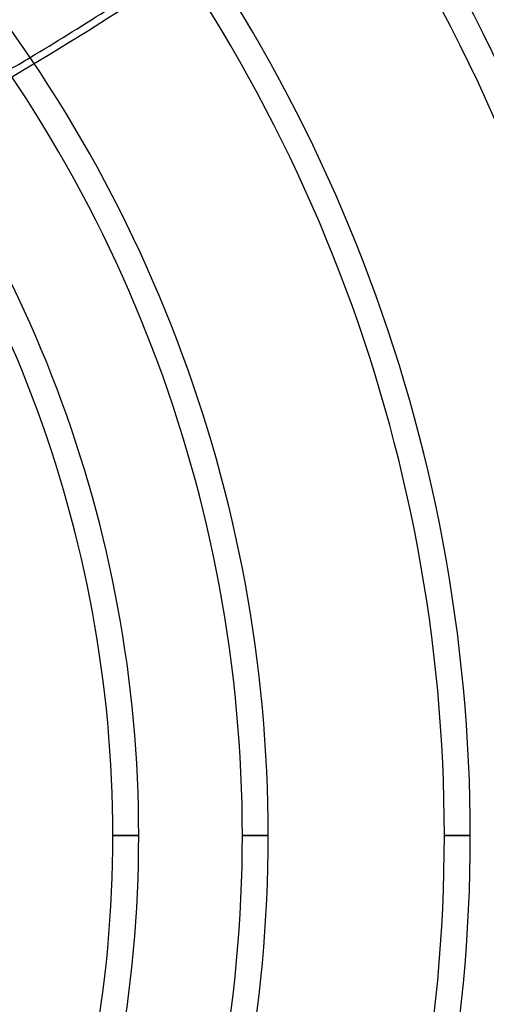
# Model space of a CAD drawing. Header units: millimetres. Extents: x -270 to 270, y -270 to 270.
# Tile 40 of 56: x 89 to 125, y -13 to 63. Entities that reach past the tile are written whole.
import ezdxf

# ---------------------------------------------------------------- set-up
doc = ezdxf.new("R2010")
doc.units = ezdxf.units.MM
doc.layers.add('MAIN-1', color=7, linetype='Continuous')
doc.layers.add('MAIN-2', color=7, linetype='Continuous')

msp = doc.modelspace()

# ---------------------------------------------------------------- linework, layer by layer
at = {"layer": 'MAIN-1'}
for p, q in [((98.13, 0), (96.116, 0)), ((108.206, 0), (106.191, 0)), ((123.922, 0), (121.907, 0))]:
    msp.add_line(p, q, dxfattribs=at)
for radius, start, end in [(169.059, 0, 42.95086), (155.357, 0, 42.77004), (153.341, 0, 42.7407), (139.639, 0, 42.51891), (137.625, 0, 42.48253), (123.922, 0, 42.20396), (121.907, 0, 42.15772), (108.206, 0, 41.79744), (106.191, 0, 41.8678), (98.13, 0, 41.46822), (96.115, 0, 41.54357), (96.115, 318.45643, 0), (98.13, 318.53178, 0), (106.191, 318.1322, 0), (108.206, 318.20256, 0), (121.907, 317.84228, 0), (123.922, 317.79604, 0), (137.625, 317.51747, 0), (139.639, 317.48109, 0), (153.341, 317.2593, 0), (155.357, 317.22996, 0), (169.059, 317.04914, 0)]:
    msp.add_arc((0, 0), radius, start, end, dxfattribs=at)
msp.add_ellipse((-14.878, 198.124), major_axis=(-199.303, -64.758), ratio=0.809017, start_param=1.845915, end_param=1.9124, dxfattribs=at)
at = {"layer": 'MAIN-2'}
for p, q in [((96.116, 0), (98.13, 0)), ((106.191, 0), (108.206, 0)), ((121.907, 0), (123.922, 0))]:
    msp.add_line(p, q, dxfattribs=at)
for radius, start, end in [(213, 0, 180.00002), (212, 0, 180.00002), (202.5, 0, 89.99998), (201.5, 0, 89.99998), (213, 179.99998, 0), (212, 179.99998, 0), (202.5, 270.00002, 0), (201.5, 270.00002, 0)]:
    msp.add_arc((0, 0), radius, start, end, dxfattribs=at)
for centre, start_param, end_param in [((-14.697, 197.565), 1.73342, 2.280953), ((-14.878, 198.124), 1.836162, 1.845915)]:
    msp.add_ellipse(centre, major_axis=(-199.303, -64.758), ratio=0.809017, start_param=start_param, end_param=end_param, dxfattribs=at)

doc.saveas('drawing.dxf')
